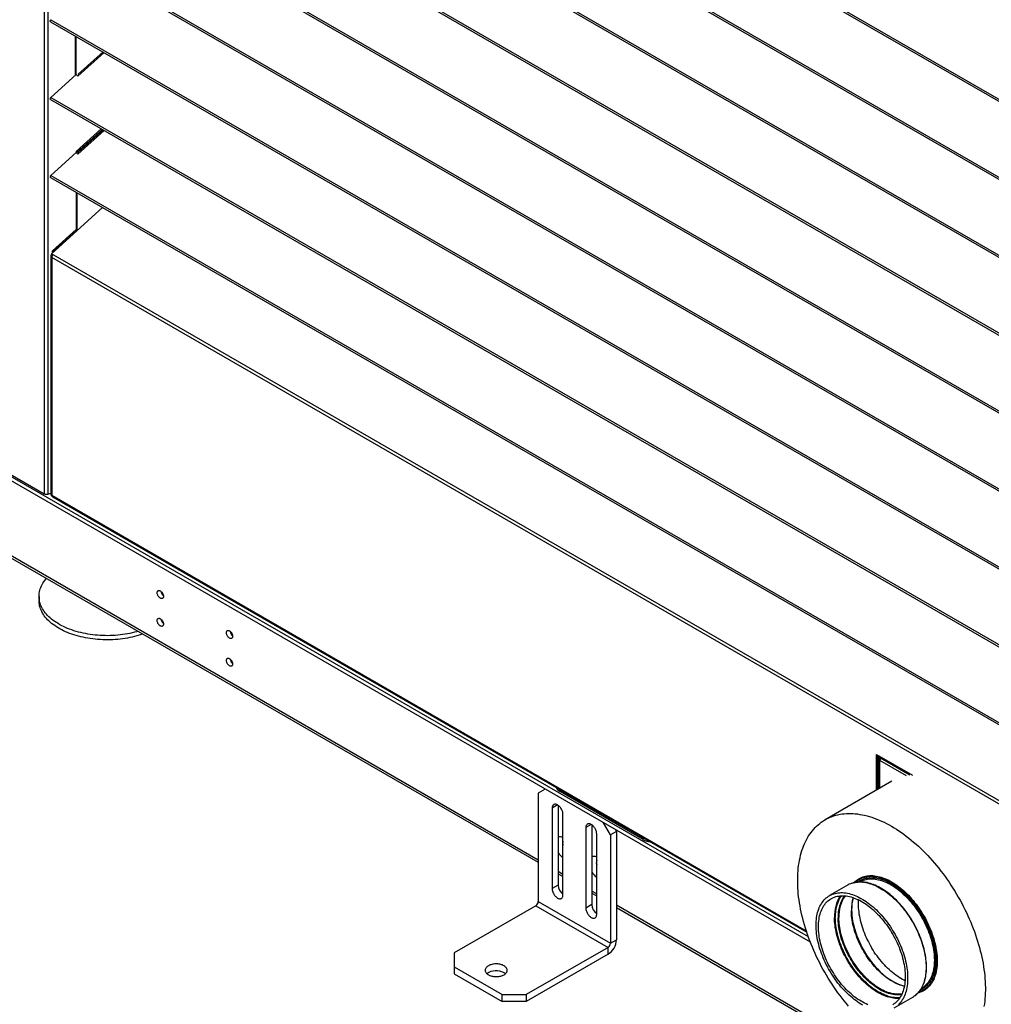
# Model space of a CAD drawing. Header units: millimetres. Extents: x 0 to 39025, y 0 to 11880.
# Tile 18 of 54: x 27124 to 27694, y 1319 to 1898. Entities that reach past the tile are written whole.
import ezdxf

# ---------------------------------------------------------------- set-up
doc = ezdxf.new("R2010")
doc.units = ezdxf.units.MM

msp = doc.modelspace()

# ---------------------------------------------------------------- linework, layer by layer
at = {"color": 7, "linetype": 'Continuous', "lineweight": 25, "ltscale": 20}
for p, q in [((27137.94, 2888.94), (27137.94, 1618.97)), ((27140.03, 2888.25), (27140.03, 1618.78)), ((27586.97, 1358.53), (26114.74, 2208.43)), ((27588.14, 1355.4), (26114.74, 2205.98)), ((27141.71, 2171.27), (28245.4, 1534.12)), ((27141.79, 2172.44), (28245.48, 1535.29)), ((27141.71, 2125.47), (28245.4, 1488.32)), ((27141.79, 2126.64), (28245.48, 1489.5)), ((27141.71, 2079.67), (28245.4, 1442.52)), ((27141.79, 2080.84), (28245.48, 1443.7)), ((27141.71, 2033.87), (28245.4, 1396.72)), ((27141.79, 2035.04), (28245.48, 1397.9)), ((27141.71, 1988.07), (28245.4, 1350.93)), ((27141.79, 1989.24), (28245.48, 1352.1)), ((27141.71, 1942.27), (28245.4, 1305.13)), ((27141.79, 1943.44), (28245.48, 1306.3)), ((27141.71, 1896.47), (28245.4, 1259.33)), ((27141.79, 1897.64), (28245.48, 1260.5)), ((27156.25, 1864.88), (27156.25, 1888.08)), ((27156.7, 1865.29), (27156.7, 1887.82)), ((27157.62, 1864.42), (27173.08, 1878.36)), ((27172.49, 1878.7), (27157.94, 1865.58)), ((27141.79, 1851.84), (27156.79, 1865.37)), ((27156.79, 1865.37), (27157.62, 1864.42)), ((27157.11, 1865.02), (27156.79, 1865.37)), ((27157.63, 1864.43), (27157.11, 1865.02)), ((27141.71, 1850.67), (28245.4, 1213.53)), ((27141.79, 1851.84), (28245.48, 1214.7)), ((27156.73, 1820.14), (27171.5, 1833.48)), ((27157.18, 1819.62), (27172.12, 1833.12)), ((27157.63, 1818.63), (27173.08, 1832.56)), ((27172.49, 1832.9), (27157.95, 1819.79)), ((27141.8, 1806.05), (27156.79, 1819.57)), ((27156.73, 1820.14), (27157.18, 1819.62)), ((27156.73, 1820.14), (27156.73, 1819.51)), ((27156.79, 1819.57), (27157.63, 1818.63)), ((27157.12, 1819.22), (27156.79, 1819.57)), ((27157.64, 1818.63), (27157.12, 1819.22)), ((27157.18, 1819.62), (27157.18, 1819.15)), ((27141.8, 1806.05), (28245.49, 1168.9)), ((27141.72, 1804.88), (28245.41, 1167.73)), ((27156.73, 1796.21), (27156.73, 1774.26)), ((27157.18, 1795.95), (27157.18, 1773.74)), ((27142.15, 1760.01), (27172.27, 1787.24)), ((27142.86, 1761.87), (27156.73, 1774.26)), ((27143.31, 1761.36), (27157.18, 1773.74)), ((27157.18, 1773.74), (27156.73, 1774.26)), ((28245.78, 1122.9), (27142.15, 1760.01)), ((27142.56, 1759.57), (27142.15, 1760.01)), ((27142.95, 1759.35), (27142.56, 1759.57)), ((27142.86, 1761.87), (27143.31, 1761.36)), ((27142.86, 1760.64), (27142.86, 1761.87)), ((27143.31, 1761.05), (27143.31, 1761.36)), ((27141.77, 1758.67), (27141.77, 1618.57)), ((27141.84, 1758.97), (27142.64, 1758.85)), ((28244.37, 1121.67), (27142.35, 1757.86)), ((27142.35, 1757.86), (27142.35, 1618.06)), ((27428.29, 1403.63), (26884.7, 1717.44)), ((26884.7, 1716.15), (27428.29, 1402.34)), ((27099.73, 1641.03), (27137.94, 1618.97)), ((27140.03, 1618.78), (27141.77, 1619.29)), ((27142.35, 1618.06), (27585.75, 1362.09)), ((27142.77, 1617.15), (27586.03, 1361.26)), ((27134.88, 1558.65), (27134.88, 1556.2)), ((27627.07, 1465.79), (27648.22, 1453.58)), ((27627.07, 1444.84), (27627.07, 1465.79)), ((27627.78, 1445.25), (27627.78, 1465.38)), ((27627.78, 1464.94), (27628.8, 1464.35)), ((27628.8, 1464.35), (27628.09, 1463.95)), ((27627.78, 1464.13), (27628.09, 1463.95)), ((27628.09, 1445.44), (27628.09, 1463.95)), ((27628.39, 1445.6), (27628.39, 1463.54)), ((27629.39, 1463.54), (27628.39, 1463.54)), ((27629.18, 1463.03), (27628.39, 1463.03)), ((27629.02, 1462.24), (27628.97, 1462.21)), ((27628.97, 1462.21), (27629.02, 1462.18)), ((27628.97, 1445.94), (27628.97, 1462.21)), ((27644.67, 1453.15), (27629.02, 1462.18)), ((27629.39, 1463.54), (27629.39, 1463.49)), ((27629.43, 1463.58), (27629.8, 1464.21)), ((27646.67, 1453.63), (27629.43, 1463.58)), ((27635.98, 1449.99), (27596.84, 1427.4)), ((27432.36, 1445.33), (27428.29, 1442.98)), ((27428.29, 1442.98), (27428.29, 1379.29)), ((27441.19, 1444.87), (27441.19, 1443.91)), ((27489.99, 1415.74), (27441.19, 1443.91)), ((27439.6, 1436.04), (27436.42, 1434.21)), ((27439.96, 1435.82), (27439.96, 1388.89)), ((27436.42, 1434.21), (27436.42, 1386.85)), ((27442.79, 1383.17), (27442.79, 1430.53)), ((27459.4, 1424.61), (27456.22, 1422.78)), ((27459.76, 1424.39), (27459.76, 1377.46)), ((27470.72, 1418.49), (27466.65, 1425.54)), ((27456.22, 1422.78), (27456.22, 1375.42)), ((27462.59, 1371.74), (27462.59, 1419.1)), ((27474.25, 1420.53), (27470.72, 1418.49)), ((27470.72, 1418.49), (27470.72, 1354.8)), ((27473.72, 1421.46), (27474.25, 1420.53)), ((27474.25, 1420.53), (27474.25, 1356.84)), ((27489.99, 1415.74), (27489.99, 1416.7)), ((27442.79, 1395.26), (27439.96, 1396.89)), ((27439.96, 1395.6), (27442.79, 1393.97)), ((27617.38, 1390.93), (27617.23, 1390.84)), ((27439.96, 1388.89), (27436.42, 1386.85)), ((27462.59, 1383.83), (27459.76, 1385.46)), ((27459.76, 1384.18), (27462.59, 1382.54)), ((27610.28, 1389.02), (27599.39, 1382.74)), ((27428.29, 1379.29), (27470.72, 1354.8)), ((27426.88, 1376.84), (27378.79, 1349.09)), ((27426.88, 1376.84), (27469.3, 1352.35)), ((27459.76, 1377.46), (27456.22, 1375.42)), ((27905.38, 1128.21), (27474.25, 1377.09)), ((27474.25, 1375.81), (27905.38, 1126.92)), ((27470.72, 1354.8), (27474.25, 1356.84)), ((27378.79, 1349.09), (27378.79, 1336.84)), ((27469.3, 1352.35), (27421.22, 1324.59)), ((27469.3, 1348.27), (27469.3, 1352.35)), ((27469.3, 1348.27), (27421.22, 1320.51)), ((27378.79, 1340.92), (27407.08, 1324.59)), ((27378.79, 1336.84), (27407.08, 1320.51)), ((27653.38, 1328.23), (27653.53, 1328.31)), ((27407.08, 1320.51), (27407.08, 1324.59)), ((27407.08, 1324.59), (27421.22, 1324.59)), ((27421.22, 1320.51), (27407.08, 1320.51)), ((27421.22, 1324.59), (27421.22, 1320.51)), ((27637.43, 1316.83), (27648.32, 1323.12))]:
    msp.add_line(p, q, dxfattribs=at)
at = {"color": 7, "linetype": 'Continuous', "lineweight": 25, "ltscale": 20, "flags": 128}
for points in [[(27141.71, 1896.47), (27141.64, 1896.53), (27141.56, 1896.65), (27141.52, 1896.82), (27141.53, 1897.02), (27141.58, 1897.23), (27141.67, 1897.44), (27141.79, 1897.64)], [(27141.71, 1850.67), (27141.64, 1850.73), (27141.56, 1850.85), (27141.52, 1851.02), (27141.53, 1851.22), (27141.58, 1851.43), (27141.67, 1851.64), (27141.79, 1851.84)], [(27141.72, 1804.88), (27141.65, 1804.93), (27141.57, 1805.06), (27141.53, 1805.23), (27141.54, 1805.42), (27141.59, 1805.63), (27141.68, 1805.85), (27141.8, 1806.05)], [(27141.77, 1618.57), (27141.78, 1618.49), (27141.85, 1618.36), (27141.97, 1618.24), (27142.16, 1618.13), (27142.35, 1618.06)], [(27193.12, 1538.1), (27192.37, 1537.89), (27191.03, 1537.53), (27189.67, 1537.2), (27188.29, 1536.9), (27186.88, 1536.63), (27185.47, 1536.39), (27184.03, 1536.17), (27182.59, 1535.99), (27181.13, 1535.85), (27179.67, 1535.73), (27178.2, 1535.64), (27176.72, 1535.59), (27175.25, 1535.56), (27173.77, 1535.57), (27172.29, 1535.61), (27170.82, 1535.68), (27169.35, 1535.78), (27167.89, 1535.92), (27166.44, 1536.08), (27165, 1536.28), (27163.57, 1536.5), (27162.16, 1536.76), (27160.77, 1537.04), (27159.4, 1537.36), (27158.05, 1537.7), (27156.72, 1538.08), (27155.41, 1538.48), (27154.13, 1538.91), (27152.88, 1539.36), (27151.66, 1539.85), (27150.48, 1540.35), (27149.32, 1540.89), (27148.2, 1541.44), (27147.12, 1542.03), (27146.07, 1542.63), (27145.07, 1543.25), (27144.1, 1543.9), (27143.18, 1544.57), (27142.3, 1545.25), (27141.46, 1545.96), (27140.67, 1546.68), (27139.93, 1547.42), (27139.24, 1548.17), (27138.59, 1548.94), (27137.99, 1549.72), (27137.45, 1550.51), (27136.95, 1551.31), (27136.51, 1552.13), (27136.11, 1552.95), (27135.78, 1553.78), (27135.49, 1554.62), (27135.26, 1555.46), (27135.08, 1556.31), (27134.96, 1557.16), (27134.89, 1558.01), (27134.88, 1558.87), (27134.92, 1559.72), (27135.01, 1560.57), (27135.16, 1561.42), (27135.37, 1562.26), (27135.63, 1563.11), (27135.94, 1563.94), (27136.3, 1564.77), (27136.72, 1565.58), (27137.19, 1566.39), (27137.71, 1567.19), (27138.28, 1567.98), (27138.91, 1568.75), (27139.28, 1569.18)], [(27204.33, 1560.81), (27204.35, 1561.1), (27204.41, 1561.37), (27204.5, 1561.61), (27204.63, 1561.8), (27204.8, 1561.95), (27204.99, 1562.06), (27205.21, 1562.11), (27205.45, 1562.11), (27205.7, 1562.07), (27205.97, 1561.97), (27206.23, 1561.83), (27206.5, 1561.64), (27206.76, 1561.41), (27207.01, 1561.15), (27207.24, 1560.85), (27207.44, 1560.54), (27207.62, 1560.2), (27207.77, 1559.86), (27207.88, 1559.51), (27207.96, 1559.17), (27208, 1558.84), (27208, 1558.53), (27207.96, 1558.25), (27207.88, 1558), (27207.77, 1557.78), (27207.62, 1557.61), (27207.44, 1557.48), (27207.24, 1557.4), (27207.01, 1557.37), (27206.76, 1557.39), (27206.5, 1557.46), (27206.23, 1557.58), (27205.97, 1557.75), (27205.7, 1557.96), (27205.45, 1558.21), (27205.21, 1558.49), (27204.99, 1558.79), (27204.8, 1559.12), (27204.63, 1559.46), (27204.5, 1559.8), (27204.41, 1560.15), (27204.35, 1560.49), (27204.33, 1560.81)], [(27195.83, 1536.53), (27194.98, 1536.24), (27193.69, 1535.83), (27192.37, 1535.44), (27191.03, 1535.08), (27189.67, 1534.75), (27188.29, 1534.45), (27186.88, 1534.18), (27185.47, 1533.94), (27184.03, 1533.72), (27182.59, 1533.54), (27181.13, 1533.4), (27179.67, 1533.28), (27178.2, 1533.19), (27176.72, 1533.14), (27175.25, 1533.11), (27173.77, 1533.12), (27172.29, 1533.16), (27170.82, 1533.23), (27169.35, 1533.33), (27167.89, 1533.47), (27166.44, 1533.63), (27165, 1533.83), (27163.57, 1534.05), (27162.16, 1534.31), (27160.77, 1534.59), (27159.4, 1534.91), (27158.05, 1535.25), (27156.72, 1535.63), (27155.41, 1536.03), (27154.13, 1536.46), (27152.88, 1536.91), (27151.66, 1537.4), (27150.48, 1537.9), (27149.32, 1538.44), (27148.2, 1539), (27147.12, 1539.58), (27146.07, 1540.18), (27145.07, 1540.8), (27144.1, 1541.45), (27143.18, 1542.12), (27142.3, 1542.8), (27141.46, 1543.51), (27140.67, 1544.23), (27139.93, 1544.97), (27139.24, 1545.72), (27138.59, 1546.49), (27137.99, 1547.27), (27137.45, 1548.06), (27136.95, 1548.86), (27136.51, 1549.68), (27136.11, 1550.5), (27135.78, 1551.33), (27135.49, 1552.17), (27135.26, 1553.01), (27135.08, 1553.86), (27134.96, 1554.71), (27134.89, 1555.56), (27134.88, 1556.2)], [(27204.33, 1544.48), (27204.35, 1544.77), (27204.41, 1545.04), (27204.5, 1545.28), (27204.63, 1545.47), (27204.8, 1545.62), (27204.99, 1545.73), (27205.21, 1545.78), (27205.45, 1545.78), (27205.7, 1545.74), (27205.97, 1545.64), (27206.23, 1545.5), (27206.5, 1545.31), (27206.76, 1545.08), (27207.01, 1544.82), (27207.24, 1544.52), (27207.44, 1544.21), (27207.62, 1543.87), (27207.77, 1543.53), (27207.88, 1543.18), (27207.96, 1542.84), (27208, 1542.51), (27208, 1542.2), (27207.96, 1541.92), (27207.88, 1541.66), (27207.77, 1541.45), (27207.62, 1541.28), (27207.44, 1541.15), (27207.24, 1541.07), (27207.01, 1541.04), (27206.76, 1541.06), (27206.5, 1541.13), (27206.23, 1541.25), (27205.97, 1541.42), (27205.7, 1541.63), (27205.45, 1541.88), (27205.21, 1542.15), (27204.99, 1542.46), (27204.8, 1542.79), (27204.63, 1543.13), (27204.5, 1543.47), (27204.41, 1543.82), (27204.35, 1544.16), (27204.33, 1544.48)], [(27244.99, 1537.33), (27245.01, 1537.63), (27245.07, 1537.9), (27245.16, 1538.14), (27245.29, 1538.33), (27245.46, 1538.48), (27245.65, 1538.58), (27245.87, 1538.64), (27246.11, 1538.64), (27246.36, 1538.6), (27246.62, 1538.5), (27246.89, 1538.36), (27247.16, 1538.17), (27247.42, 1537.94), (27247.67, 1537.68), (27247.9, 1537.38), (27248.1, 1537.07), (27248.28, 1536.73), (27248.43, 1536.39), (27248.54, 1536.04), (27248.62, 1535.7), (27248.66, 1535.37), (27248.66, 1535.06), (27248.62, 1534.78), (27248.54, 1534.52), (27248.43, 1534.31), (27248.28, 1534.14), (27248.1, 1534.01), (27247.9, 1533.93), (27247.67, 1533.9), (27247.42, 1533.92), (27247.16, 1533.99), (27246.89, 1534.11), (27246.62, 1534.28), (27246.36, 1534.49), (27246.11, 1534.73), (27245.87, 1535.01), (27245.65, 1535.32), (27245.46, 1535.65), (27245.29, 1535.99), (27245.16, 1536.33), (27245.07, 1536.68), (27245.01, 1537.01), (27244.99, 1537.33)], [(27244.99, 1521), (27245.01, 1521.3), (27245.07, 1521.57), (27245.16, 1521.8), (27245.29, 1522), (27245.46, 1522.15), (27245.65, 1522.25), (27245.87, 1522.31), (27246.11, 1522.31), (27246.36, 1522.26), (27246.62, 1522.17), (27246.89, 1522.03), (27247.16, 1521.84), (27247.42, 1521.61), (27247.67, 1521.35), (27247.9, 1521.05), (27248.1, 1520.73), (27248.28, 1520.4), (27248.43, 1520.06), (27248.54, 1519.71), (27248.62, 1519.37), (27248.66, 1519.04), (27248.66, 1518.73), (27248.62, 1518.44), (27248.54, 1518.19), (27248.43, 1517.98), (27248.28, 1517.8), (27248.1, 1517.68), (27247.9, 1517.6), (27247.67, 1517.57), (27247.42, 1517.59), (27247.16, 1517.66), (27246.89, 1517.78), (27246.62, 1517.95), (27246.36, 1518.16), (27246.11, 1518.4), (27245.87, 1518.68), (27245.65, 1518.99), (27245.46, 1519.32), (27245.29, 1519.66), (27245.16, 1520), (27245.07, 1520.35), (27245.01, 1520.68), (27244.99, 1521)], [(27442.79, 1430.53), (27442.77, 1430.96), (27442.71, 1431.4), (27442.61, 1431.85), (27442.47, 1432.31), (27442.3, 1432.77), (27442.09, 1433.22), (27441.85, 1433.67), (27441.59, 1434.1), (27441.3, 1434.5), (27440.98, 1434.88), (27440.66, 1435.23), (27440.31, 1435.54), (27439.96, 1435.82), (27439.6, 1436.04), (27439.25, 1436.23), (27438.9, 1436.36), (27438.55, 1436.44), (27438.22, 1436.48), (27437.91, 1436.46), (27437.62, 1436.39), (27437.35, 1436.27), (27437.12, 1436.1), (27436.91, 1435.88), (27436.74, 1435.62), (27436.6, 1435.32), (27436.5, 1434.98), (27436.44, 1434.61), (27436.42, 1434.21)], [(27610.61, 1317.78), (27609.32, 1319.31), (27608.05, 1320.87), (27606.81, 1322.46), (27605.58, 1324.07), (27604.37, 1325.71), (27603.19, 1327.37), (27602.02, 1329.05), (27600.89, 1330.76), (27599.77, 1332.48), (27598.68, 1334.23), (27597.62, 1335.99), (27596.58, 1337.77), (27595.57, 1339.56), (27594.59, 1341.37), (27593.64, 1343.19), (27592.72, 1345.03), (27591.83, 1346.87), (27590.96, 1348.72), (27590.13, 1350.58), (27589.33, 1352.45), (27588.57, 1354.32), (27587.83, 1356.2), (27587.13, 1358.08), (27586.47, 1359.96), (27585.84, 1361.84), (27585.24, 1363.71), (27584.68, 1365.59), (27584.15, 1367.46), (27583.66, 1369.33), (27583.21, 1371.19), (27582.79, 1373.04), (27582.41, 1374.88), (27582.07, 1376.71), (27581.76, 1378.53), (27581.5, 1380.34), (27581.27, 1382.13), (27581.07, 1383.91), (27580.92, 1385.67), (27580.81, 1387.41), (27580.73, 1389.14), (27580.69, 1390.84), (27580.69, 1392.52), (27580.73, 1394.18), (27580.81, 1395.82), (27580.92, 1397.42), (27581.07, 1399.01), (27581.27, 1400.56), (27581.5, 1402.09), (27581.76, 1403.59), (27582.07, 1405.06), (27582.41, 1406.49), (27582.79, 1407.9), (27583.21, 1409.27), (27583.66, 1410.6), (27584.15, 1411.9), (27584.68, 1413.17), (27585.24, 1414.4), (27585.84, 1415.59), (27586.47, 1416.74), (27587.13, 1417.85), (27587.83, 1418.92), (27588.57, 1419.94), (27589.33, 1420.93), (27590.13, 1421.88), (27590.96, 1422.78), (27591.83, 1423.63), (27592.72, 1424.45), (27593.64, 1425.22), (27594.59, 1425.94), (27595.57, 1426.61), (27596.58, 1427.24), (27597.62, 1427.83), (27598.68, 1428.36), (27599.77, 1428.85), (27600.89, 1429.29), (27602.02, 1429.68), (27603.19, 1430.02), (27604.37, 1430.32), (27605.58, 1430.56), (27606.81, 1430.76), (27608.05, 1430.9), (27609.32, 1431), (27610.61, 1431.04), (27611.91, 1431.04), (27613.23, 1430.99), (27614.57, 1430.89), (27615.92, 1430.74), (27617.28, 1430.53), (27618.66, 1430.28), (27620.05, 1429.98), (27621.45, 1429.64), (27622.86, 1429.24), (27624.28, 1428.79), (27625.71, 1428.3), (27627.14, 1427.76), (27628.58, 1427.17), (27630.03, 1426.54), (27631.48, 1425.85), (27632.93, 1425.13), (27634.38, 1424.35), (27635.84, 1423.53)], [(27462.59, 1419.1), (27462.57, 1419.53), (27462.51, 1419.97), (27462.41, 1420.42), (27462.27, 1420.88), (27462.1, 1421.34), (27461.89, 1421.79), (27461.65, 1422.24), (27461.39, 1422.67), (27461.1, 1423.07), (27460.78, 1423.45), (27460.45, 1423.8), (27460.11, 1424.11), (27459.76, 1424.39), (27459.4, 1424.61), (27459.05, 1424.8), (27458.7, 1424.93), (27458.35, 1425.01), (27458.02, 1425.05), (27457.71, 1425.03), (27457.42, 1424.96), (27457.15, 1424.84), (27456.92, 1424.67), (27456.71, 1424.45), (27456.54, 1424.19), (27456.4, 1423.89), (27456.3, 1423.55), (27456.24, 1423.18), (27456.22, 1422.78)], [(27635.84, 1423.53), (27637.3, 1422.67), (27638.75, 1421.77), (27640.2, 1420.82), (27641.65, 1419.82), (27643.1, 1418.79), (27644.54, 1417.71), (27645.98, 1416.6), (27647.4, 1415.44), (27648.82, 1414.25), (27650.23, 1413.02), (27651.63, 1411.75), (27653.02, 1410.45), (27654.4, 1409.11), (27655.76, 1407.73), (27657.12, 1406.32), (27658.45, 1404.88), (27659.77, 1403.41), (27661.07, 1401.91), (27662.36, 1400.38), (27663.63, 1398.82), (27664.88, 1397.23), (27666.1, 1395.62), (27667.31, 1393.98), (27668.49, 1392.32), (27669.66, 1390.64), (27670.79, 1388.93), (27671.91, 1387.21), (27673, 1385.46), (27674.06, 1383.7), (27675.1, 1381.92), (27676.11, 1380.12), (27677.09, 1378.32), (27678.04, 1376.49), (27678.96, 1374.66), (27679.85, 1372.82), (27680.72, 1370.96), (27681.55, 1369.1), (27682.35, 1367.24), (27683.11, 1365.37), (27683.85, 1363.49), (27684.55, 1361.61), (27685.21, 1359.73), (27685.84, 1357.85), (27686.44, 1355.97), (27687, 1354.1), (27687.53, 1352.23), (27688.02, 1350.36), (27688.47, 1348.5), (27688.89, 1346.65), (27689.27, 1344.81), (27689.61, 1342.97), (27689.92, 1341.15), (27690.18, 1339.35), (27690.41, 1337.55), (27690.61, 1335.78), (27690.76, 1334.02), (27690.87, 1332.27), (27690.95, 1330.55), (27690.99, 1328.85), (27690.99, 1327.17), (27690.95, 1325.51), (27690.87, 1323.87), (27690.76, 1322.26), (27690.61, 1320.68), (27690.41, 1319.12), (27690.18, 1317.6)], [(27611.72, 1389.74), (27611.96, 1389.84), (27612.75, 1390.12), (27613.57, 1390.35), (27614.4, 1390.54), (27615.26, 1390.68), (27616.14, 1390.76), (27617.04, 1390.8), (27617.95, 1390.79), (27618.89, 1390.73), (27619.83, 1390.62), (27620.79, 1390.45), (27621.76, 1390.24), (27622.75, 1389.98), (27623.74, 1389.68), (27624.74, 1389.32), (27625.75, 1388.92), (27626.76, 1388.47), (27627.77, 1387.97), (27628.79, 1387.43), (27629.81, 1386.84), (27630.83, 1386.21), (27631.84, 1385.53), (27632.85, 1384.81), (27633.86, 1384.06), (27634.86, 1383.26), (27635.85, 1382.42), (27636.84, 1381.54), (27637.81, 1380.63), (27638.77, 1379.69), (27639.71, 1378.7), (27640.64, 1377.69), (27641.56, 1376.65), (27642.46, 1375.57), (27643.34, 1374.47), (27644.19, 1373.34), (27645.03, 1372.19), (27645.85, 1371.02), (27646.64, 1369.82), (27647.4, 1368.6), (27648.14, 1367.37), (27648.86, 1366.11), (27649.54, 1364.85), (27650.2, 1363.57), (27650.82, 1362.28), (27651.42, 1360.98), (27651.98, 1359.68), (27652.52, 1358.37), (27653.01, 1357.06), (27653.48, 1355.74), (27653.91, 1354.43), (27654.3, 1353.12), (27654.66, 1351.81), (27654.98, 1350.51), (27655.27, 1349.21), (27655.51, 1347.93), (27655.72, 1346.66), (27655.9, 1345.4), (27656.03, 1344.16), (27656.13, 1342.93), (27656.19, 1341.72), (27656.21, 1340.54), (27656.19, 1339.37), (27656.13, 1338.23), (27656.03, 1337.12), (27655.9, 1336.03), (27655.72, 1334.97), (27655.51, 1333.94), (27655.27, 1332.94), (27654.98, 1331.98), (27654.66, 1331.05), (27654.3, 1330.15), (27653.91, 1329.3), (27653.48, 1328.48), (27653.01, 1327.7), (27652.52, 1326.96), (27651.98, 1326.27), (27651.42, 1325.61), (27650.82, 1325), (27650.2, 1324.44), (27649.73, 1324.06)], [(27649.77, 1324.09), (27650.26, 1324.48), (27650.86, 1325.03), (27651.44, 1325.61), (27651.98, 1326.23), (27652.5, 1326.89), (27652.98, 1327.59), (27653.44, 1328.32), (27653.86, 1329.09), (27654.25, 1329.89), (27654.61, 1330.73), (27654.94, 1331.6), (27655.23, 1332.51), (27655.49, 1333.44), (27655.72, 1334.4), (27655.91, 1335.39), (27656.07, 1336.41), (27656.19, 1337.45), (27656.28, 1338.52), (27656.33, 1339.61), (27656.35, 1340.72), (27656.33, 1341.85), (27656.28, 1342.99), (27656.2, 1344.16), (27656.08, 1345.34), (27655.92, 1346.53), (27655.73, 1347.73), (27655.51, 1348.95), (27655.25, 1350.17), (27654.96, 1351.4), (27654.64, 1352.64), (27654.28, 1353.88), (27653.89, 1355.13), (27653.47, 1356.37), (27653.02, 1357.62), (27652.54, 1358.86), (27652.03, 1360.1), (27651.49, 1361.33), (27650.92, 1362.56), (27650.33, 1363.78), (27649.71, 1364.99), (27649.06, 1366.19), (27648.39, 1367.37), (27647.69, 1368.54), (27646.97, 1369.7), (27646.22, 1370.83), (27645.46, 1371.95), (27644.67, 1373.05), (27643.86, 1374.13), (27643.04, 1375.18), (27642.2, 1376.21), (27641.34, 1377.21), (27640.46, 1378.19), (27639.58, 1379.13), (27638.67, 1380.05), (27637.76, 1380.94), (27636.84, 1381.79), (27635.9, 1382.62), (27634.96, 1383.41), (27634.01, 1384.16), (27633.05, 1384.88), (27632.09, 1385.56), (27631.12, 1386.2), (27630.15, 1386.81), (27629.18, 1387.37), (27628.21, 1387.9), (27627.24, 1388.38), (27626.28, 1388.82), (27625.31, 1389.22), (27624.36, 1389.58), (27623.4, 1389.89), (27622.46, 1390.16), (27621.52, 1390.39), (27620.59, 1390.57), (27619.68, 1390.7), (27618.77, 1390.8), (27617.88, 1390.84), (27617.01, 1390.84), (27616.15, 1390.8), (27615.31, 1390.71), (27614.48, 1390.57), (27613.68, 1390.4), (27612.9, 1390.17), (27612.13, 1389.91), (27611.76, 1389.75)], [(27613.96, 1390.48), (27614.04, 1390.57), (27614.65, 1391.16), (27615.29, 1391.7), (27615.96, 1392.2), (27616.66, 1392.65), (27617.39, 1393.05), (27618.14, 1393.41), (27618.92, 1393.71), (27619.72, 1393.97), (27620.54, 1394.18), (27621.39, 1394.35), (27622.26, 1394.46), (27623.15, 1394.52), (27624.05, 1394.53), (27624.97, 1394.5), (27625.91, 1394.41), (27626.86, 1394.27), (27627.83, 1394.09), (27628.8, 1393.85), (27629.79, 1393.57), (27630.79, 1393.24), (27631.79, 1392.86), (27632.8, 1392.43), (27633.81, 1391.96), (27634.82, 1391.44), (27635.84, 1390.87)], [(27614.73, 1390.64), (27615.25, 1391.1), (27615.91, 1391.61), (27616.59, 1392.08), (27617.3, 1392.49), (27618.04, 1392.87), (27618.8, 1393.19), (27619.59, 1393.46), (27620.4, 1393.69), (27621.24, 1393.87), (27622.09, 1394), (27622.97, 1394.07), (27623.86, 1394.1), (27624.78, 1394.08), (27625.7, 1394.01), (27626.64, 1393.89), (27627.6, 1393.72), (27628.57, 1393.5), (27629.55, 1393.23), (27630.53, 1392.92), (27631.53, 1392.55), (27632.53, 1392.14), (27633.53, 1391.68), (27634.54, 1391.18), (27635.55, 1390.63), (27636.56, 1390.03), (27637.57, 1389.4), (27638.58, 1388.71), (27639.58, 1387.99), (27640.58, 1387.23), (27641.57, 1386.42), (27642.56, 1385.58), (27643.53, 1384.7), (27644.49, 1383.79), (27645.44, 1382.83), (27646.37, 1381.85), (27647.29, 1380.83), (27648.2, 1379.79), (27649.08, 1378.71), (27649.95, 1377.61), (27650.79, 1376.48), (27651.62, 1375.33), (27652.42, 1374.15), (27653.19, 1372.96), (27653.94, 1371.74), (27654.67, 1370.51), (27655.37, 1369.26), (27656.04, 1368), (27656.68, 1366.73), (27657.29, 1365.45), (27657.86, 1364.15), (27658.41, 1362.86), (27658.93, 1361.55), (27659.41, 1360.25), (27659.85, 1358.94), (27660.26, 1357.64), (27660.64, 1356.34), (27660.98, 1355.04), (27661.28, 1353.75), (27661.55, 1352.47), (27661.78, 1351.21), (27661.97, 1349.95), (27662.12, 1348.71), (27662.24, 1347.48), (27662.31, 1346.27), (27662.35, 1345.08), (27662.35, 1343.91), (27662.31, 1342.77), (27662.24, 1341.65), (27662.12, 1340.56), (27661.97, 1339.49), (27661.78, 1338.46), (27661.55, 1337.45), (27661.28, 1336.48), (27660.98, 1335.54), (27660.64, 1334.64), (27660.26, 1333.77), (27659.85, 1332.94), (27659.41, 1332.15), (27658.93, 1331.4), (27658.41, 1330.69), (27657.86, 1330.02), (27657.29, 1329.4), (27656.68, 1328.82), (27656.04, 1328.29), (27655.37, 1327.8), (27654.67, 1327.36), (27653.94, 1326.96), (27653.19, 1326.61), (27652.42, 1326.31), (27651.96, 1326.16)], [(27616.36, 1390.83), (27616.54, 1390.96), (27617.22, 1391.41), (27617.93, 1391.81), (27618.66, 1392.16), (27619.42, 1392.47), (27620.21, 1392.73), (27621.02, 1392.94), (27621.85, 1393.1), (27622.7, 1393.21), (27623.57, 1393.27), (27624.46, 1393.28), (27625.37, 1393.24), (27626.29, 1393.15), (27627.23, 1393.01), (27628.18, 1392.83), (27629.14, 1392.59), (27630.11, 1392.31), (27631.09, 1391.97), (27632.07, 1391.59), (27633.06, 1391.16), (27634.06, 1390.69), (27635.06, 1390.17), (27636.05, 1389.6), (27637.05, 1388.99), (27638.05, 1388.34), (27639.04, 1387.65), (27640.03, 1386.91), (27641.01, 1386.13), (27641.99, 1385.32), (27642.95, 1384.46), (27643.91, 1383.57), (27644.85, 1382.65), (27645.78, 1381.69), (27646.69, 1380.69), (27647.59, 1379.67), (27648.47, 1378.62), (27649.34, 1377.54), (27650.18, 1376.43), (27651, 1375.3), (27651.8, 1374.14), (27652.57, 1372.97), (27653.32, 1371.77), (27654.04, 1370.56), (27654.74, 1369.33), (27655.41, 1368.09), (27656.04, 1366.83), (27656.65, 1365.56), (27657.23, 1364.29), (27657.78, 1363.01), (27658.29, 1361.72), (27658.77, 1360.43), (27659.22, 1359.14), (27659.63, 1357.86), (27660, 1356.57), (27660.34, 1355.29), (27660.65, 1354.02), (27660.91, 1352.75), (27661.14, 1351.5), (27661.33, 1350.25), (27661.49, 1349.02), (27661.6, 1347.81), (27661.68, 1346.62), (27661.72, 1345.44), (27661.72, 1344.29), (27661.68, 1343.16), (27661.6, 1342.05), (27661.49, 1340.97), (27661.33, 1339.92), (27661.14, 1338.9), (27660.91, 1337.91), (27660.65, 1336.95), (27660.34, 1336.03), (27660, 1335.14), (27659.63, 1334.29), (27659.22, 1333.47), (27658.77, 1332.7), (27658.29, 1331.96), (27657.78, 1331.27), (27657.23, 1330.62), (27656.65, 1330.01), (27656.04, 1329.45), (27655.41, 1328.93), (27654.74, 1328.46), (27654.04, 1328.03), (27653.32, 1327.65), (27652.91, 1327.47)], [(27618.79, 1391.62), (27619.4, 1391.86), (27620.19, 1392.11), (27620.99, 1392.31), (27621.82, 1392.46), (27622.67, 1392.56), (27623.54, 1392.61), (27624.42, 1392.62), (27625.33, 1392.57), (27626.24, 1392.47), (27627.18, 1392.33), (27628.12, 1392.13), (27629.08, 1391.89), (27630.04, 1391.59), (27631.01, 1391.25), (27631.99, 1390.86), (27632.98, 1390.43), (27633.97, 1389.95), (27634.96, 1389.42), (27635.95, 1388.85), (27636.94, 1388.23), (27637.93, 1387.57), (27638.91, 1386.87), (27639.89, 1386.13), (27640.86, 1385.34), (27641.83, 1384.52), (27642.78, 1383.67), (27643.73, 1382.77), (27644.66, 1381.84), (27645.58, 1380.88), (27646.48, 1379.88), (27647.36, 1378.86), (27648.23, 1377.8), (27649.08, 1376.72), (27649.91, 1375.62), (27650.72, 1374.48), (27651.5, 1373.33), (27652.26, 1372.16), (27652.99, 1370.96), (27653.7, 1369.75), (27654.38, 1368.53), (27655.03, 1367.29), (27655.66, 1366.04), (27656.25, 1364.78), (27656.81, 1363.51), (27657.34, 1362.24), (27657.83, 1360.96), (27658.29, 1359.68), (27658.72, 1358.4), (27659.11, 1357.12), (27659.47, 1355.85), (27659.79, 1354.58), (27660.08, 1353.32), (27660.32, 1352.07), (27660.53, 1350.83), (27660.71, 1349.6), (27660.84, 1348.39), (27660.94, 1347.19), (27660.99, 1346.02), (27661.01, 1344.86), (27660.99, 1343.73), (27660.94, 1342.62), (27660.84, 1341.54), (27660.71, 1340.48), (27660.53, 1339.45), (27660.32, 1338.45), (27660.08, 1337.49), (27659.79, 1336.56), (27659.47, 1335.66), (27659.11, 1334.8), (27658.72, 1333.97), (27658.29, 1333.19), (27657.83, 1332.44), (27657.34, 1331.73), (27656.81, 1331.07), (27656.25, 1330.45), (27655.66, 1329.87), (27655.03, 1329.34), (27654.82, 1329.17)], [(27635.84, 1390.87), (27636.86, 1390.26), (27637.87, 1389.61), (27638.89, 1388.92), (27639.89, 1388.18), (27640.9, 1387.4), (27641.89, 1386.58), (27642.88, 1385.73), (27643.85, 1384.84), (27644.82, 1383.91), (27645.77, 1382.94), (27646.71, 1381.95), (27647.63, 1380.92), (27648.54, 1379.86), (27649.42, 1378.78), (27650.29, 1377.66), (27651.14, 1376.52), (27651.96, 1375.36), (27652.76, 1374.18), (27653.54, 1372.97), (27654.29, 1371.75), (27655.02, 1370.5), (27655.72, 1369.25), (27656.39, 1367.98), (27657.03, 1366.7), (27657.64, 1365.4), (27658.22, 1364.1), (27658.76, 1362.8), (27659.28, 1361.49), (27659.76, 1360.18), (27660.2, 1358.86), (27660.62, 1357.55), (27660.99, 1356.24), (27661.33, 1354.94), (27661.64, 1353.64), (27661.9, 1352.36), (27662.13, 1351.08), (27662.32, 1349.82), (27662.48, 1348.57), (27662.59, 1347.33), (27662.67, 1346.12), (27662.71, 1344.92), (27662.71, 1343.75), (27662.67, 1342.6), (27662.59, 1341.47), (27662.48, 1340.37), (27662.32, 1339.3), (27662.13, 1338.25), (27661.9, 1337.24), (27661.64, 1336.26), (27661.33, 1335.32), (27660.99, 1334.41), (27660.62, 1333.53), (27660.2, 1332.7), (27659.76, 1331.9), (27659.28, 1331.14), (27658.76, 1330.42), (27658.22, 1329.75), (27657.64, 1329.12), (27657.03, 1328.53), (27656.39, 1327.99), (27655.72, 1327.49), (27655.02, 1327.04), (27654.29, 1326.64), (27653.54, 1326.28), (27652.76, 1325.97), (27651.96, 1325.71), (27651.44, 1325.57)], [(27436.42, 1386.85), (27436.44, 1386.42), (27436.5, 1385.98), (27436.6, 1385.53), (27436.74, 1385.07), (27436.91, 1384.61), (27437.12, 1384.16), (27437.35, 1383.71), (27437.62, 1383.28), (27437.91, 1382.88), (27438.22, 1382.5), (27438.55, 1382.15), (27438.9, 1381.84), (27439.25, 1381.56), (27439.6, 1381.34), (27439.96, 1381.15), (27440.31, 1381.02), (27440.66, 1380.94), (27440.98, 1380.9), (27441.3, 1380.92), (27441.59, 1380.99), (27441.85, 1381.11), (27442.09, 1381.28), (27442.3, 1381.5), (27442.47, 1381.76), (27442.61, 1382.06), (27442.71, 1382.4), (27442.77, 1382.77), (27442.79, 1383.17)], [(27591.5, 1365.31), (27591.52, 1366.48), (27591.58, 1367.62), (27591.68, 1368.73), (27591.81, 1369.82), (27591.99, 1370.88), (27592.2, 1371.91), (27592.44, 1372.91), (27592.73, 1373.87), (27593.05, 1374.8), (27593.41, 1375.7), (27593.8, 1376.55), (27594.23, 1377.37), (27594.7, 1378.15), (27595.19, 1378.89), (27595.73, 1379.58), (27596.29, 1380.24), (27596.89, 1380.85), (27597.51, 1381.41), (27598.17, 1381.93), (27598.85, 1382.41), (27599.57, 1382.84), (27600.31, 1383.22), (27601.07, 1383.55), (27601.86, 1383.83), (27602.68, 1384.07), (27603.52, 1384.25), (27604.37, 1384.39), (27605.25, 1384.48), (27606.15, 1384.52), (27607.07, 1384.5), (27608, 1384.44), (27608.94, 1384.33), (27609.9, 1384.17), (27610.87, 1383.96), (27611.86, 1383.7), (27612.85, 1383.39), (27613.85, 1383.03), (27614.86, 1382.63), (27615.87, 1382.18), (27616.88, 1381.68), (27617.9, 1381.14), (27618.92, 1380.55), (27619.94, 1379.92), (27620.95, 1379.24), (27621.96, 1378.53), (27622.97, 1377.77), (27623.97, 1376.97), (27624.96, 1376.13), (27625.95, 1375.26), (27626.92, 1374.35), (27627.88, 1373.4), (27628.82, 1372.42), (27629.76, 1371.4), (27630.67, 1370.36), (27631.57, 1369.29), (27632.45, 1368.19), (27633.31, 1367.06), (27634.14, 1365.9), (27634.96, 1364.73), (27635.75, 1363.53), (27636.51, 1362.31), (27637.25, 1361.08), (27637.97, 1359.83), (27638.65, 1358.56), (27639.31, 1357.29), (27639.94, 1356), (27640.53, 1354.7), (27641.09, 1353.39), (27641.63, 1352.08), (27642.12, 1350.77), (27642.59, 1349.46), (27643.02, 1348.14), (27643.41, 1346.83), (27643.77, 1345.52), (27644.09, 1344.22), (27644.38, 1342.93), (27644.62, 1341.64), (27644.84, 1340.37), (27645.01, 1339.11), (27645.14, 1337.87), (27645.24, 1336.64), (27645.3, 1335.44), (27645.32, 1334.25), (27645.3, 1333.09), (27645.24, 1331.94), (27645.14, 1330.83), (27645.01, 1329.74), (27644.84, 1328.68), (27644.62, 1327.65), (27644.38, 1326.66), (27644.09, 1325.69), (27643.77, 1324.76), (27643.41, 1323.87), (27643.02, 1323.01), (27642.59, 1322.19), (27642.12, 1321.41), (27641.63, 1320.68), (27641.09, 1319.98), (27640.53, 1319.33), (27639.94, 1318.72)], [(27592.92, 1364.5), (27592.94, 1365.63), (27593, 1366.73), (27593.09, 1367.82), (27593.23, 1368.87), (27593.4, 1369.89), (27593.61, 1370.89), (27593.85, 1371.85), (27594.14, 1372.78), (27594.46, 1373.68), (27594.81, 1374.54), (27595.2, 1375.36), (27595.63, 1376.14), (27596.09, 1376.89), (27596.59, 1377.59), (27597.11, 1378.25), (27597.67, 1378.87), (27598.26, 1379.45), (27598.88, 1379.98), (27599.53, 1380.46), (27600.21, 1380.9), (27600.92, 1381.29), (27601.65, 1381.64), (27602.41, 1381.93), (27603.19, 1382.18), (27603.99, 1382.38), (27604.82, 1382.53), (27605.66, 1382.63), (27606.53, 1382.68), (27607.41, 1382.69), (27608.31, 1382.64), (27609.23, 1382.54), (27610.16, 1382.4), (27611.1, 1382.2), (27612.05, 1381.96), (27613.01, 1381.67), (27613.98, 1381.33), (27614.96, 1380.94), (27615.94, 1380.5), (27616.93, 1380.02), (27617.92, 1379.5), (27618.9, 1378.93), (27619.89, 1378.31), (27620.88, 1377.66), (27621.86, 1376.96), (27622.84, 1376.22), (27623.81, 1375.44), (27624.77, 1374.62), (27625.72, 1373.76), (27626.66, 1372.87), (27627.59, 1371.94), (27628.51, 1370.98), (27629.41, 1369.99), (27630.29, 1368.97), (27631.16, 1367.92), (27632, 1366.84), (27632.83, 1365.73), (27633.63, 1364.61), (27634.41, 1363.46), (27635.17, 1362.28), (27635.9, 1361.09), (27636.61, 1359.89), (27637.29, 1358.67), (27637.94, 1357.43), (27638.56, 1356.18), (27639.15, 1354.93), (27639.71, 1353.66), (27640.24, 1352.39), (27640.73, 1351.12), (27641.19, 1349.84), (27641.62, 1348.57), (27642.01, 1347.29), (27642.36, 1346.02), (27642.68, 1344.76), (27642.97, 1343.5), (27643.21, 1342.25), (27643.42, 1341.01), (27643.6, 1339.79), (27643.73, 1338.58), (27643.82, 1337.39), (27643.88, 1336.22), (27643.9, 1335.07), (27643.88, 1333.94), (27643.82, 1332.83), (27643.73, 1331.75), (27643.6, 1330.69), (27643.42, 1329.67), (27643.21, 1328.67), (27642.97, 1327.71), (27642.68, 1326.78), (27642.36, 1325.89), (27642.01, 1325.03), (27641.62, 1324.2), (27641.19, 1323.42), (27640.73, 1322.68), (27640.24, 1321.97), (27639.71, 1321.31), (27639.15, 1320.69), (27638.56, 1320.12), (27637.94, 1319.59), (27637.29, 1319.1), (27636.61, 1318.66)], [(27616.34, 1380.32), (27616.33, 1380.21), (27616.27, 1379.1), (27616.25, 1377.97), (27616.27, 1376.82), (27616.33, 1375.64), (27616.43, 1374.45), (27616.56, 1373.24), (27616.73, 1372.02), (27616.94, 1370.78), (27617.19, 1369.54), (27617.47, 1368.28), (27617.79, 1367.01), (27618.15, 1365.74), (27618.54, 1364.47), (27618.97, 1363.19), (27619.43, 1361.92), (27619.92, 1360.64), (27620.45, 1359.37), (27621.01, 1358.11), (27621.6, 1356.85), (27622.22, 1355.6), (27622.87, 1354.37), (27623.55, 1353.15), (27624.25, 1351.94)], [(27456.22, 1375.42), (27456.24, 1374.99), (27456.3, 1374.55), (27456.4, 1374.1), (27456.54, 1373.64), (27456.71, 1373.18), (27456.92, 1372.73), (27457.15, 1372.28), (27457.42, 1371.85), (27457.71, 1371.45), (27458.02, 1371.07), (27458.35, 1370.72), (27458.7, 1370.41), (27459.05, 1370.13), (27459.4, 1369.91), (27459.76, 1369.72), (27460.11, 1369.59), (27460.45, 1369.51), (27460.78, 1369.47), (27461.1, 1369.49), (27461.39, 1369.56), (27461.65, 1369.68), (27461.89, 1369.85), (27462.1, 1370.07), (27462.27, 1370.33), (27462.41, 1370.63), (27462.51, 1370.97), (27462.57, 1371.34), (27462.59, 1371.74)], [(27643.38, 1329.44), (27642.84, 1329.57), (27641.9, 1329.84), (27640.96, 1330.15), (27640.01, 1330.51), (27639.05, 1330.92), (27638.09, 1331.37), (27637.12, 1331.87), (27636.16, 1332.42), (27635.19, 1333.01), (27634.23, 1333.65), (27633.27, 1334.32), (27632.31, 1335.04), (27631.36, 1335.8), (27630.42, 1336.6), (27629.49, 1337.43), (27628.57, 1338.31), (27627.66, 1339.21), (27626.77, 1340.15), (27625.89, 1341.13), (27625.03, 1342.13), (27624.18, 1343.16), (27623.36, 1344.22), (27622.56, 1345.3), (27621.78, 1346.41), (27621.02, 1347.54), (27620.29, 1348.69), (27619.58, 1349.86), (27618.9, 1351.05), (27618.25, 1352.25), (27617.63, 1353.46), (27617.03, 1354.68), (27616.47, 1355.92), (27615.94, 1357.16), (27615.44, 1358.4), (27614.98, 1359.65), (27614.55, 1360.89), (27614.16, 1362.14), (27613.8, 1363.38), (27613.48, 1364.62), (27613.19, 1365.85), (27612.94, 1367.07), (27612.73, 1368.28), (27612.56, 1369.48), (27612.42, 1370.67), (27612.33, 1371.83), (27612.27, 1372.98), (27612.25, 1374.11)], [(27640.52, 1322.37), (27639.72, 1322.32), (27638.83, 1322.32), (27637.93, 1322.37), (27637.02, 1322.46), (27636.09, 1322.61), (27635.15, 1322.8), (27634.2, 1323.05), (27633.23, 1323.34), (27632.26, 1323.68), (27631.29, 1324.07), (27630.31, 1324.5), (27629.32, 1324.98), (27628.33, 1325.51), (27627.34, 1326.08), (27626.36, 1326.69), (27625.37, 1327.35), (27624.39, 1328.05), (27623.41, 1328.79), (27622.44, 1329.57), (27621.48, 1330.39), (27620.53, 1331.25), (27619.59, 1332.14), (27618.66, 1333.06), (27617.74, 1334.02), (27616.84, 1335.02), (27615.96, 1336.04), (27615.09, 1337.09), (27614.25, 1338.17), (27613.42, 1339.27), (27612.62, 1340.4), (27611.83, 1341.55), (27611.08, 1342.72), (27610.34, 1343.91), (27609.64, 1345.12), (27608.96, 1346.34), (27608.31, 1347.58), (27607.69, 1348.82), (27607.1, 1350.08), (27606.54, 1351.34), (27606.01, 1352.61), (27605.52, 1353.89), (27605.06, 1355.16), (27604.63, 1356.44), (27604.24, 1357.71), (27603.88, 1358.98), (27603.56, 1360.25), (27603.28, 1361.51), (27603.03, 1362.75), (27602.82, 1363.99), (27602.65, 1365.21), (27602.52, 1366.42), (27602.42, 1367.61), (27602.37, 1368.79), (27602.35, 1369.94)], [(27640.79, 1322.76), (27640.23, 1322.72), (27639.35, 1322.71), (27638.45, 1322.74), (27637.54, 1322.82), (27636.62, 1322.95), (27635.68, 1323.13), (27634.73, 1323.36), (27633.77, 1323.64), (27632.81, 1323.96), (27631.83, 1324.34), (27630.85, 1324.76), (27629.87, 1325.23), (27628.88, 1325.74), (27627.89, 1326.3), (27626.9, 1326.9), (27625.92, 1327.55), (27624.94, 1328.24), (27623.96, 1328.97), (27622.99, 1329.74), (27622.02, 1330.55), (27621.07, 1331.4), (27620.13, 1332.28), (27619.19, 1333.2), (27618.28, 1334.16), (27617.37, 1335.14), (27616.49, 1336.16), (27615.62, 1337.21), (27614.77, 1338.28), (27613.94, 1339.38), (27613.13, 1340.5), (27612.35, 1341.65), (27611.59, 1342.82), (27610.85, 1344), (27610.15, 1345.21), (27609.46, 1346.43), (27608.81, 1347.66), (27608.19, 1348.91), (27607.59, 1350.16), (27607.03, 1351.43), (27606.5, 1352.69), (27606.01, 1353.97), (27605.54, 1355.24), (27605.11, 1356.52), (27604.72, 1357.79), (27604.36, 1359.06), (27604.04, 1360.33), (27603.75, 1361.59), (27603.51, 1362.83), (27603.3, 1364.07), (27603.12, 1365.29), (27602.99, 1366.5), (27602.89, 1367.69), (27602.83, 1368.86), (27602.82, 1370.02)], [(27641.78, 1324.53), (27641.2, 1324.45), (27640.36, 1324.38), (27639.5, 1324.37), (27638.62, 1324.4), (27637.73, 1324.48), (27636.82, 1324.61), (27635.91, 1324.79), (27634.98, 1325.02), (27634.04, 1325.3), (27633.09, 1325.63), (27632.13, 1326), (27631.17, 1326.42), (27630.21, 1326.89), (27629.24, 1327.4), (27628.28, 1327.96), (27627.31, 1328.56), (27626.35, 1329.21), (27625.39, 1329.9), (27624.43, 1330.63), (27623.48, 1331.39), (27622.54, 1332.2), (27621.62, 1333.04), (27620.7, 1333.92), (27619.79, 1334.84), (27618.9, 1335.78), (27618.02, 1336.76), (27617.17, 1337.77), (27616.32, 1338.81), (27615.5, 1339.87), (27614.7, 1340.96), (27613.93, 1342.07), (27613.17, 1343.21), (27612.44, 1344.36), (27611.74, 1345.53), (27611.06, 1346.72), (27610.41, 1347.92), (27609.79, 1349.14), (27609.2, 1350.36), (27608.64, 1351.6), (27608.12, 1352.84), (27607.62, 1354.08), (27607.16, 1355.33), (27606.73, 1356.58), (27606.34, 1357.82), (27605.99, 1359.07), (27605.66, 1360.31), (27605.38, 1361.54), (27605.13, 1362.76), (27604.92, 1363.97), (27604.75, 1365.17), (27604.62, 1366.35), (27604.52, 1367.52), (27604.46, 1368.67), (27604.44, 1369.79)], [(27641.96, 1324.91), (27641.69, 1324.87), (27640.86, 1324.79), (27640, 1324.76), (27639.13, 1324.77), (27638.25, 1324.84), (27637.35, 1324.96), (27636.43, 1325.12), (27635.51, 1325.34), (27634.57, 1325.6), (27633.62, 1325.91), (27632.67, 1326.27), (27631.71, 1326.68), (27630.75, 1327.14), (27629.79, 1327.64), (27628.82, 1328.19), (27627.85, 1328.78), (27626.89, 1329.41), (27625.93, 1330.09), (27624.97, 1330.81), (27624.03, 1331.57), (27623.08, 1332.36), (27622.15, 1333.2), (27621.23, 1334.07), (27620.32, 1334.98), (27619.43, 1335.92), (27618.55, 1336.89), (27617.69, 1337.89), (27616.85, 1338.93), (27616.02, 1339.98), (27615.22, 1341.07), (27614.44, 1342.18), (27613.68, 1343.31), (27612.95, 1344.46), (27612.24, 1345.63), (27611.56, 1346.81), (27610.91, 1348.01), (27610.29, 1349.23), (27609.7, 1350.45), (27609.14, 1351.68), (27608.61, 1352.92), (27608.11, 1354.16), (27607.65, 1355.41), (27607.22, 1356.66), (27606.82, 1357.91), (27606.46, 1359.15), (27606.14, 1360.39), (27605.86, 1361.62), (27605.61, 1362.84), (27605.4, 1364.05), (27605.22, 1365.25), (27605.09, 1366.43), (27604.99, 1367.6), (27604.93, 1368.74), (27604.91, 1369.87)], [(27618.92, 1318.42), (27617.9, 1319.01), (27616.88, 1319.64), (27615.87, 1320.32), (27614.86, 1321.04), (27613.85, 1321.79), (27612.85, 1322.59), (27611.86, 1323.43), (27610.87, 1324.31), (27609.9, 1325.22), (27608.94, 1326.17), (27608, 1327.15), (27607.07, 1328.16), (27606.15, 1329.2), (27605.25, 1330.28), (27604.37, 1331.38), (27603.52, 1332.51), (27602.68, 1333.66), (27601.86, 1334.84), (27601.07, 1336.03), (27600.31, 1337.25), (27599.57, 1338.48), (27598.85, 1339.74), (27598.17, 1341), (27597.51, 1342.28), (27596.89, 1343.57), (27596.29, 1344.87), (27595.73, 1346.17), (27595.19, 1347.48), (27594.7, 1348.79), (27594.23, 1350.11), (27593.8, 1351.42), (27593.41, 1352.73), (27593.05, 1354.04), (27592.73, 1355.34), (27592.44, 1356.64), (27592.2, 1357.92), (27591.99, 1359.19), (27591.81, 1360.45), (27591.68, 1361.69), (27591.58, 1362.92), (27591.52, 1364.13), (27591.5, 1365.31)], [(27621.86, 1318.62), (27620.88, 1319.06), (27619.89, 1319.54), (27618.9, 1320.07), (27617.92, 1320.64), (27616.93, 1321.25), (27615.94, 1321.91), (27614.96, 1322.61), (27613.98, 1323.35), (27613.01, 1324.13), (27612.05, 1324.95), (27611.1, 1325.8), (27610.16, 1326.69), (27609.23, 1327.62), (27608.31, 1328.58), (27607.41, 1329.57), (27606.53, 1330.6), (27605.66, 1331.65), (27604.82, 1332.73), (27603.99, 1333.83), (27603.19, 1334.96), (27602.41, 1336.11), (27601.65, 1337.28), (27600.92, 1338.47), (27600.21, 1339.68), (27599.53, 1340.9), (27598.88, 1342.13), (27598.26, 1343.38), (27597.67, 1344.64), (27597.11, 1345.9), (27596.59, 1347.17), (27596.09, 1348.45), (27595.63, 1349.72), (27595.2, 1351), (27594.81, 1352.27), (27594.46, 1353.54), (27594.14, 1354.81), (27593.85, 1356.06), (27593.61, 1357.31), (27593.4, 1358.55), (27593.23, 1359.77), (27593.09, 1360.98), (27593, 1362.17), (27592.94, 1363.35), (27592.92, 1364.5)], [(27643.82, 1332.72), (27643.23, 1333.01), (27642.24, 1333.54), (27641.25, 1334.11), (27640.26, 1334.72), (27639.28, 1335.38), (27638.3, 1336.08), (27637.32, 1336.82), (27636.35, 1337.6), (27635.39, 1338.42), (27634.43, 1339.27), (27633.49, 1340.17), (27632.56, 1341.09), (27631.65, 1342.05), (27630.75, 1343.04), (27629.86, 1344.07), (27629, 1345.12), (27628.15, 1346.2), (27627.33, 1347.3), (27626.52, 1348.43), (27625.74, 1349.58), (27624.98, 1350.75), (27624.25, 1351.94)], [(27408.14, 1341.53), (27407.69, 1341.77), (27407.22, 1341.98), (27406.7, 1342.16), (27406.17, 1342.31), (27405.61, 1342.44), (27405.03, 1342.53), (27404.44, 1342.6), (27403.84, 1342.63), (27403.24, 1342.63), (27402.64, 1342.6), (27402.05, 1342.53), (27401.48, 1342.44), (27400.92, 1342.31), (27400.38, 1342.16), (27399.87, 1341.98), (27399.39, 1341.77), (27398.95, 1341.53), (27398.54, 1341.28), (27398.18, 1341), (27397.86, 1340.71), (27397.6, 1340.4), (27397.38, 1340.07), (27397.21, 1339.74), (27397.1, 1339.4), (27397.05, 1339.05), (27397.05, 1338.71), (27397.1, 1338.36), (27397.21, 1338.02), (27397.38, 1337.69), (27397.6, 1337.37), (27397.86, 1337.05), (27398.18, 1336.76), (27398.54, 1336.48), (27398.95, 1336.23), (27399.39, 1335.99), (27399.87, 1335.79), (27400.38, 1335.6), (27400.92, 1335.45), (27401.48, 1335.32), (27402.05, 1335.23), (27402.64, 1335.16), (27403.24, 1335.13), (27403.84, 1335.13), (27404.44, 1335.16), (27405.03, 1335.23), (27405.61, 1335.32), (27406.17, 1335.45), (27406.7, 1335.6), (27407.22, 1335.79), (27407.69, 1335.99), (27408.14, 1336.23), (27408.54, 1336.48), (27408.9, 1336.76), (27409.22, 1337.05), (27409.49, 1337.37), (27409.7, 1337.69), (27409.87, 1338.02), (27409.98, 1338.36), (27410.03, 1338.71), (27410.03, 1339.05), (27409.98, 1339.4), (27409.87, 1339.74), (27409.7, 1340.07), (27409.49, 1340.4), (27409.22, 1340.71), (27408.9, 1341), (27408.54, 1341.28), (27408.14, 1341.53)], [(27643.23, 1333.01), (27643.82, 1332.72)]]:
    msp.add_lwpolyline(points, dxfattribs=at)
at = {"color": 7, "linetype": 'Continuous', "lineweight": 25, "ltscale": 400}
for centre, radius, start, end in [((27164.23, 1870.55), 8.01, 218.31606, 222.96098), ((27164.24, 1824.75), 8.01, 218.31606, 222.96098), ((27145.38, 1757.52), 3.04, 139.77601, 173.66374), ((27142.66, 1758.68), 0.879, 160.539, 249.25792), ((27139.23, 1621.48), 2.82, 242.92116, 286.6304), ((27143.35, 1617.96), 1, 174.33758, 234.35024), ((27210.59, 1562.3), 4.16, 188.83114, 231.16348), ((27210.92, 1562.49), 4.3, 194.53361, 225.46102), ((27210.59, 1545.97), 4.16, 188.83114, 231.16348), ((27210.92, 1546.16), 4.3, 194.53361, 225.46102), ((27251.25, 1538.83), 4.16, 188.83114, 231.16348), ((27251.58, 1539.02), 4.3, 194.53361, 225.46102), ((27251.25, 1522.5), 4.16, 188.83114, 231.16348), ((27251.58, 1522.69), 4.3, 194.53361, 225.46102), ((27628.38, 1463.44), 1.01, 5.6948, 65.62534), ((27627.88, 1463.49), 0.503, 5.6948, 65.62534), ((27629.39, 1463.13), 1.01, 185.6948, 245.62534), ((27631.9, 1462.09), 2.89, 148.85627, 178.0435), ((27444.03, 1449.35), 6.13, 209.74317, 242.51109), ((27440.94, 1413.54), 3.75, 60.43299, 105.16828), ((27446.22, 1413.55), 3.65, 160.1301, 199.8699), ((27496.16, 1426.85), 12.71, 240.92325, 260.84024), ((27448.59, 1413.54), 10.27, 212.8056, 235.59803), ((27460.74, 1402.11), 3.75, 60.43299, 105.16828), ((27466.02, 1402.12), 3.65, 160.1301, 199.8699), ((27468.39, 1402.11), 10.27, 212.8056, 235.59803), ((27616.64, 1377.99), 12.74, 112.73792, 119.99146), ((27623.44, 1380.43), 12.12, 112.5353, 119.98549), ((27446.92, 1389.21), 6.97, 182.67758, 233.63657), ((27425.23, 1379.43), 3.06, 302.4763, 357.5237), ((27624.39, 1370.87), 22.06, 147.76132, 182.41879), ((27624.66, 1370.95), 21.87, 147.58913, 182.44642), ((27624.44, 1370.9), 20.03, 144.07575, 183.15487), ((27624.77, 1370.97), 19.88, 144.16722, 183.16634), ((27637.5, 1374.42), 25.26, 163.5434, 180.7176), ((27637.65, 1374.62), 25.26, 164.11717, 180.70354), ((27647.9, 1378), 31.64, 175.80678, 180.063), ((27466.72, 1377.78), 6.97, 182.67758, 233.63657), ((27649.79, 1374.47), 37.39, 180.23798, 190.17273), ((27667.99, 1378.39), 56.01, 190.80219, 228.56385), ((27671.65, 1380.52), 60.12, 195.29389, 224.70073), ((27463.53, 1357.32), 10.73, 302.54181, 357.45819), ((27467.66, 1354.93), 3.06, 302.4763, 357.5237), ((27403.6, 1329.08), 9.52, 61.55811, 125.41098), ((27405.62, 1333.02), 5.1, 48.56068, 60.42878), ((27651.67, 1359.28), 30.88, 227.74659, 254.4421), ((27647.47, 1338.79), 12.1, 300.00352, 307.34654), ((27641.94, 1334.17), 12.76, 300.00918, 307.62306)]:
    msp.add_arc(centre, radius, start, end, dxfattribs=at)
msp.add_ellipse((27143.77, 1759.25), major_axis=(1.58, 1.84), ratio=0.666511, start_param=1.772113, end_param=2.217797, dxfattribs=at)

doc.saveas('drawing.dxf')
